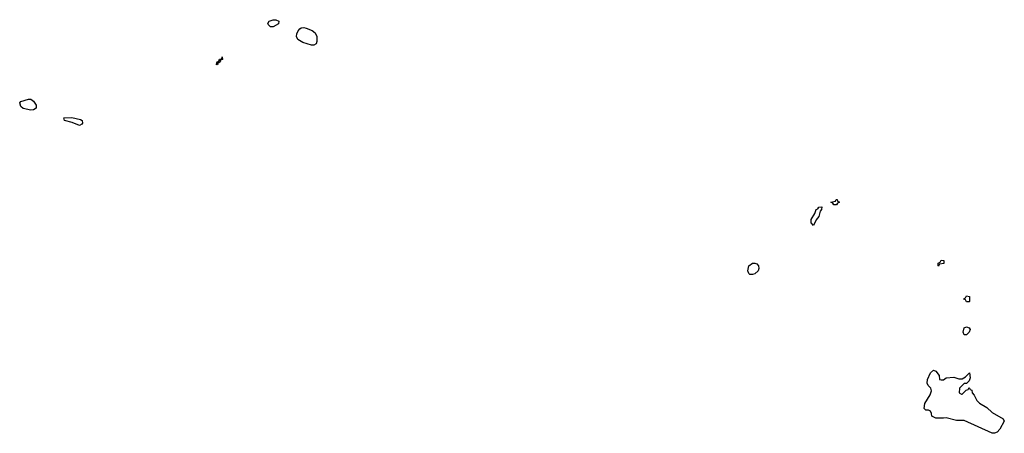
# Model space of a CAD drawing. Header units: inches. Extents: x 1861287 to 2052918, y 204622 to 437896.
# Tile 111 of 215: x 1936282 to 1944006, y 315535 to 318782. Entities that reach past the tile are written whole.
import ezdxf

# ---------------------------------------------------------------- set-up
doc = ezdxf.new("R2010")
doc.units = ezdxf.units.IN
doc.header["$MEASUREMENT"] = 0
doc.layers.add('B9331', color=7, linetype='Continuous')
doc.layers.add('B9341', color=7, linetype='Continuous')

msp = doc.modelspace()

# ---------------------------------------------------------------- linework, layer by layer
at = {"layer": 'B9331', "color": 5, "elevation": 140}
for points in [[(1938250, 318724.5), (1938230, 318744), (1938227.3, 318752.7), (1938239, 318770), (1938270, 318781.6), (1938290, 318781.6), (1938314, 318770), (1938311, 318750), (1938270, 318725.1)], [(1938570, 318580.5), (1938503.3, 318603.3), (1938464.8, 318624.8), (1938453.7, 318650), (1938456.4, 318670), (1938466.1, 318693.8), (1938479.6, 318710), (1938490, 318717.4), (1938510, 318719.6), (1938530, 318714.6), (1938576.1, 318696.1), (1938598.4, 318678.4), (1938611.5, 318650), (1938613.4, 318610), (1938607.2, 318592.8), (1938590, 318580.5)], [(1937865.2, 318465.2), (1937851.3, 318468.7), (1937856.3, 318456.3), (1937854, 318450), (1937842.7, 318442.7), (1937832, 318448), (1937836, 318436), (1937830, 318426.6), (1937822, 318430), (1937826.6, 318433.4), (1937829.6, 318450), (1937844.5, 318455.5), (1937850, 318470.4), (1937866.3, 318473.7), (1937871.1, 318491.1), (1937871.8, 318470)], [(1936370, 318071.3), (1936310, 318083.6), (1936290, 318099.5), (1936281.6, 318130), (1936290, 318138.4), (1936350, 318156.5), (1936370, 318157.6), (1936390, 318141.3), (1936410.3, 318110), (1936410, 318087.3), (1936390, 318075.1)], [(1936750, 317952), (1936694, 317974), (1936633.2, 317990), (1936629, 318010), (1936690, 318014.7), (1936758.5, 317998.6), (1936772.4, 317990), (1936774.4, 317970), (1936770, 317962.7)]]:
    msp.add_lwpolyline(points, close=True, dxfattribs=at)
at = {"layer": 'B9341', "color": 5, "elevation": 140}
for points in [[(1942690, 317328), (1942668.4, 317328.4), (1942662, 317342), (1942646, 317350), (1942682, 317358), (1942686, 317370), (1942694, 317370), (1942698, 317358), (1942714, 317350), (1942698, 317342)], [(1942510, 317166), (1942490, 317186), (1942490, 317214), (1942519.3, 317260.7), (1942530, 317291.3), (1942542, 317298), (1942550, 317311.3), (1942574, 317314), (1942572, 317292), (1942561, 317279), (1942550, 317238), (1942531, 317210)], [(1942030, 316780.9), (1942010, 316782.7), (1942001.2, 316790), (1941992.7, 316810), (1942002.7, 316850), (1942030, 316870.5), (1942050, 316870.5), (1942064.9, 316864.9), (1942078.8, 316850), (1942080.7, 316830), (1942074.8, 316810), (1942050, 316786.6)], [(1943490, 316848), (1943486, 316850), (1943486, 316870), (1943502, 316878), (1943510, 316894), (1943532.7, 316892.7), (1943532.7, 316867.3), (1943498, 316862)], [(1943710, 316568), (1943702, 316582), (1943688.4, 316588.4), (1943690, 316594), (1943702, 316598), (1943710, 316614), (1943732, 316610), (1943734, 316570), (1943730, 316568)], [(1943690, 316308.7), (1943682.7, 316330), (1943690, 316362), (1943710, 316371.3), (1943730, 316362), (1943738, 316350), (1943731, 316330), (1943710, 316309)], [(1943510, 315954), (1943530, 315954), (1943548.7, 315971.3), (1943610, 315974.8), (1943650, 315962), (1943676.4, 315963.6), (1943700.4, 315979.6), (1943732, 316010), (1943738, 315970), (1943730, 315946), (1943710, 315926), (1943690, 315926), (1943654, 315890), (1943652.7, 315852.7), (1943670, 315842), (1943676.4, 315843.6), (1943707.3, 315872.7), (1943722, 315878), (1943730, 315894), (1943738, 315878), (1943750, 315874), (1943752.7, 315852.7), (1943770, 315834), (1943790, 315794), (1943811.6, 315771.6), (1943870, 315738), (1943910, 315698.8), (1943998, 315650), (1944006, 315630), (1943970, 315569), (1943950, 315544), (1943930, 315535.3), (1943910, 315535.3), (1943690, 315636), (1943630, 315637.2), (1943550, 315657.2), (1943530, 315653.2), (1943470, 315654), (1943438, 315670), (1943435.3, 315690), (1943426, 315710), (1943410, 315718), (1943390, 315718), (1943378, 315730), (1943382, 315770), (1943423.2, 315836.8), (1943435.3, 315870), (1943429, 315889), (1943408.7, 315910), (1943402, 315930), (1943403.1, 315956.9), (1943428, 316010), (1943450, 316031.3), (1943470, 316022), (1943494, 315990), (1943498, 315958)]]:
    msp.add_lwpolyline(points, close=True, dxfattribs=at)

doc.saveas('drawing.dxf')
